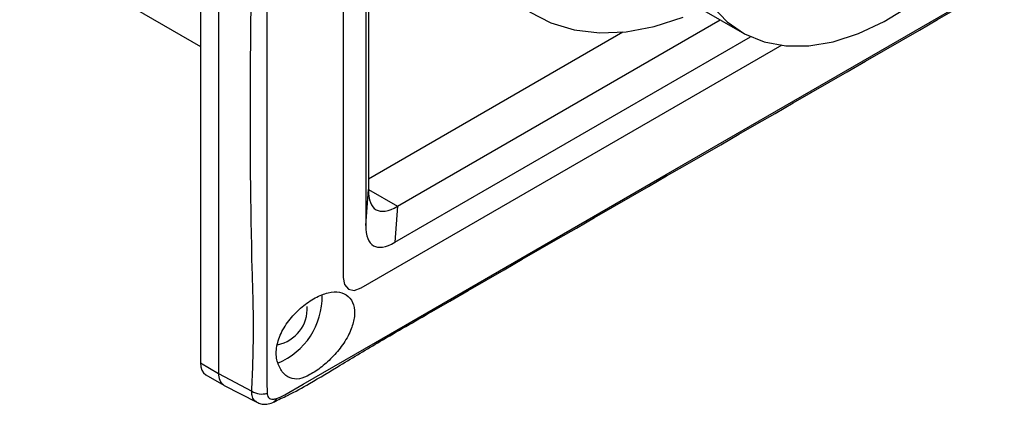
# Model space of a CAD drawing. Header units: millimetres. Extents: x 7180 to 8943, y -2677 to -1782.
# Tile 79 of 101: x 8475 to 8552, y -2499 to -2469. Entities that reach past the tile are written whole.
import ezdxf

# ---------------------------------------------------------------- set-up
doc = ezdxf.new("R2010")
doc.units = ezdxf.units.MM
doc.header["$LTSCALE"] = 3

msp = doc.modelspace()

# ---------------------------------------------------------------- linework, layer by layer
at = {"linetype": 'Continuous', "lineweight": 30}
for p, q in [((8488.956, -2294.677), (8488.956, -2495.546)), ((8490.371, -2295.493), (8490.371, -2496.362)), ((8500.058, -2301.087), (8500.058, -2488.891)), ((8501.826, -2303.099), (8501.826, -2484.838)), ((8502.029, -2303.216), (8502.029, -2482.036)), ((8474.879, -2462.777), (8488.956, -2470.904)), ((8524.784, -2466.153), (8531.148, -2469.827)), ((8504.302, -2483.349), (8529.436, -2468.839)), ((8521.846, -2469.792), (8502.029, -2481.232)), ((8504.098, -2486.15), (8531.796, -2470.161)), ((8501.472, -2489.708), (8534.244, -2470.789)), ((8501.826, -2484.838), (8502.029, -2482.036)), ((8502.029, -2482.037), (8504.302, -2483.349)), ((8504.302, -2483.349), (8504.098, -2486.15)), ((8488.956, -2495.546), (8490.371, -2496.362)), ((8490.371, -2496.362), (8492.952, -2497.752)), ((8489.371, -2496.462), (8490.785, -2497.278)), ((8490.81, -2497.292), (8493.34, -2498.611)), ((8494.662, -2498.6), (8494.68, -2498.593))]:
    msp.add_line(p, q, dxfattribs=at)
at = {"linetype": 'Continuous', "lineweight": 30, "flags": 128}
for points in [[(8494.112, -2297.654), (8494.112, -2297.654), (8494.112, -2299.287), (8494.112, -2305.82), (8494.112, -2331.95), (8494.112, -2436.468), (8494.112, -2450.462), (8494.112, -2488.346), (8494.112, -2497.211), (8494.112, -2497.212)], [(8495.527, -2498.028), (8495.527, -2498.028), (8496.941, -2497.212), (8502.598, -2493.947), (8525.227, -2480.886), (8615.737, -2428.638), (8627.856, -2421.641), (8660.662, -2402.699), (8668.34, -2398.266), (8668.34, -2398.266)], [(8528.809, -2467.768), (8529.971, -2468.993), (8531.326, -2469.927), (8532.853, -2470.556), (8534.53, -2470.871), (8536.33, -2470.867), (8538.227, -2470.544), (8540.191, -2469.906), (8542.194, -2468.965), (8544.204, -2467.733)], [(8514.568, -2468.21), (8516.236, -2469.072), (8518.064, -2469.621), (8520.032, -2469.852), (8522.117, -2469.763), (8524.294, -2469.353), (8526.537, -2468.628)], [(8500.058, -2488.891), (8500.166, -2489.454), (8500.472, -2489.807), (8500.931, -2489.896), (8501.472, -2489.708)], [(8488.956, -2495.546), (8488.984, -2495.849), (8489.064, -2496.109), (8489.195, -2496.316), (8489.371, -2496.462), (8489.371, -2496.462)]]:
    msp.add_lwpolyline(points, dxfattribs=at)
at = {"linetype": 'Continuous', "lineweight": 30}
for centre, radius, start, end in [((8492.869, -2490.415), 5.558, 292.18043, 1.40835), ((8494.396, -2491.312), 2.874, 281.35587, 3.09306), ((8491.312, -2496.486), 0.95, 172.5348, 238.06172), ((8491.34, -2496.473), 0.976, 173.51144, 237.08509), ((8493.719, -2496.505), 1.464, 238.3763, 287.32071), ((8494.498, -2498.271), 0.37, 299.50456, 353.49287)]:
    msp.add_arc(centre, radius, start, end, dxfattribs=at)
for centre in [(8507.53, -2475.134), (8507.326, -2477.935)]:
    msp.add_ellipse(centre, major_axis=(4.899, 8.486), ratio=0.294623, start_param=2.66973, end_param=3.613395, dxfattribs=at)
for points, knots in [([(8492.952, -2497.752), (8493.016, -2496.202), (8493.145, -2493.098), (8492.69, -2479.926), (8493.58, -2430.034), (8492.565, -2377.71), (8493.089, -2332.959), (8493.409, -2324.118), (8493.624, -2315.223), (8493.619, -2306.21), (8493.174, -2299.991), (8492.952, -2296.883)], [0, 0, 0, 0, 0.0236748, 0.047412, 0.1930814, 0.7757587, 0.8206238, 0.8655485, 0.9104413, 0.9552404, 1, 1, 1, 1]), ([(8504.949, -2492.708), (8505.625, -2492.318), (8536.296, -2474.614), (8582.007, -2448.278), (8630.654, -2420.085), (8652.295, -2407.691), (8659.955, -2403.133), (8664.895, -2400.499), (8667.326, -2399.118), (8668.381, -2398.357), (8668.775, -2398.073)], [0, 0, 0, 0, 0.012369, 0.561545, 0.836133, 0.90478, 0.95623, 0.978504, 0.991974, 1, 1, 1, 1]), ([(8500.946, -2491.935), (8500.947, -2491.617), (8500.949, -2490.982), (8500.496, -2490.309), (8499.811, -2489.979), (8498.917, -2490.035), (8497.891, -2490.442), (8496.845, -2491.153), (8495.893, -2492.111), (8495.175, -2493.233), (8494.819, -2494.393), (8494.868, -2495.446), (8495.308, -2496.304), (8495.913, -2496.787), (8496.638, -2496.841), (8497.453, -2496.506), (8498.395, -2495.886), (8499.331, -2495.028), (8500.154, -2494.006), (8500.751, -2492.923), (8500.883, -2492.251), (8500.946, -2491.935)], [0, 0, 0, 0, 0.052726, 0.1054616, 0.1582688, 0.2116078, 0.2642354, 0.317277, 0.3714994, 0.4265703, 0.4807111, 0.5327855, 0.5839622, 0.636972, 0.6891694, 0.7408419, 0.7925297, 0.8438298, 0.896651, 0.9513017, 1, 1, 1, 1]), ([(8494.653, -2498.579), (8495.019, -2498.413), (8496.004, -2497.967), (8497.721, -2497.006), (8500.096, -2495.576), (8502.544, -2494.086), (8504.282, -2493.091), (8504.949, -2492.708)], [0, 0, 0, 0, 0.095111, 0.256404, 0.492082, 0.804957, 1, 1, 1, 1]), ([(8493.351, -2498.594), (8493.275, -2498.551), (8493.093, -2498.45), (8492.961, -2498.138), (8492.954, -2497.865), (8492.952, -2497.752)], [0, 0, 0, 0, 0.2970661, 0.7070182, 1, 1, 1, 1]), ([(8494.112, -2497.212), (8494.112, -2497.212), (8494.151, -2497.449), (8494.153, -2497.676), (8494.155, -2497.903)], [0, 0, 0, 0, 0.000066, 1, 1, 1, 1]), ([(8494.155, -2497.903), (8494.158, -2497.958), (8494.165, -2498.093), (8494.252, -2498.256), (8494.41, -2498.363), (8494.619, -2498.392), (8494.784, -2498.339), (8494.865, -2498.313)], [0, 0, 0, 0, 0.149134, 0.361723, 0.576577, 0.790503, 1, 1, 1, 1]), ([(8493.351, -2498.594), (8493.453, -2498.646), (8493.691, -2498.769), (8494.127, -2498.769), (8494.47, -2498.698), (8494.646, -2498.603), (8494.677, -2498.586)], [0, 0, 0, 0, 0.243864, 0.573007, 0.923786, 1, 1, 1, 1]), ([(8494.865, -2498.313), (8495.095, -2498.236), (8495.325, -2498.159), (8495.527, -2498.028), (8495.527, -2498.028)], [0, 0, 0, 0, 0.999934, 1, 1, 1, 1])]:
    msp.add_open_spline(points, degree=3, knots=knots, dxfattribs=at)

doc.saveas('drawing.dxf')
